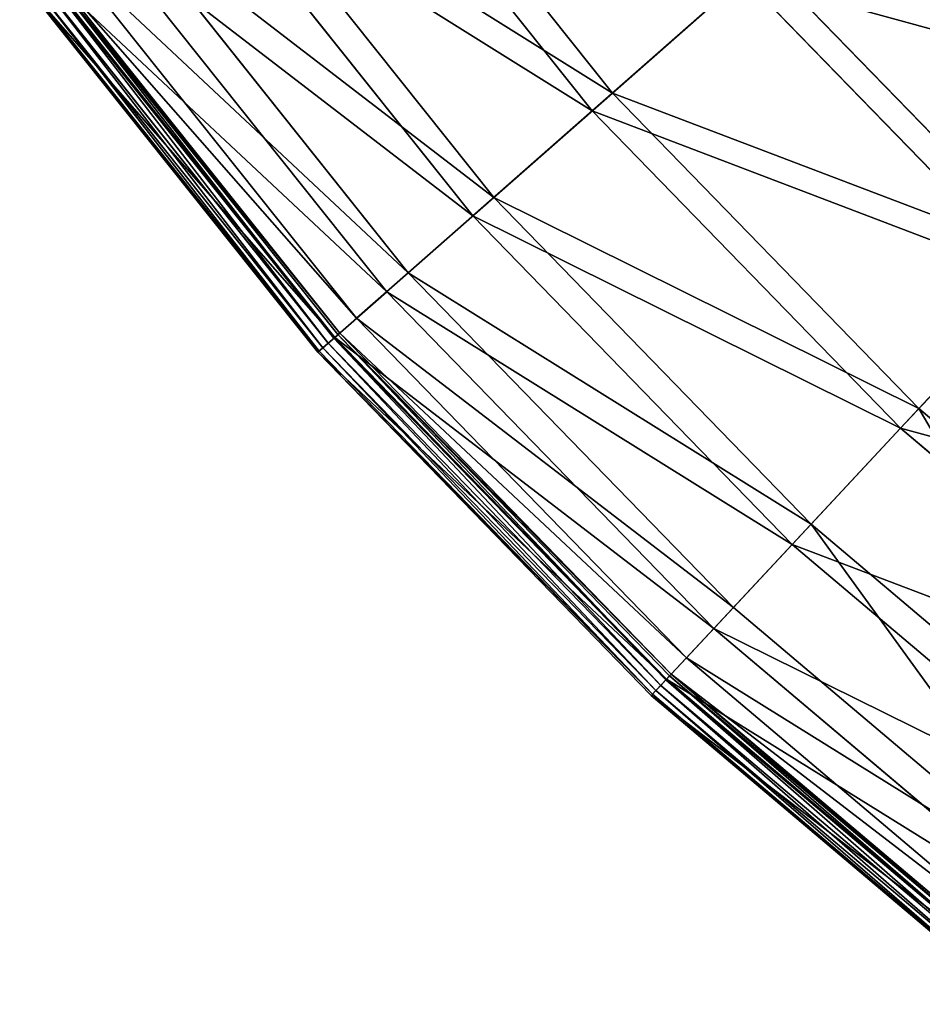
# Model space of a CAD drawing. Extents: x 0 to 335, y 0 to 335.
# Tile 1 of 101: x 31 to 62, y 34 to 68. Entities that reach past the tile are written whole.
import ezdxf

# ---------------------------------------------------------------- set-up
doc = ezdxf.new("R2010")
doc.units = 0
doc.layers.get('0').update_dxf_attribs({"color": 13, "linetype": 'CONTINUOUS'})

# ---------------------------------------------------------------- blocks, each defined once
blk = doc.blocks.new('GROUP_6')
for p, q in [((42.391, 77.463, 62.759), (51.809, 65.643, 62.759)), ((51.114, 65.031, 63.143), (41.64, 76.922, 63.143)), ((37.985, 74.293, 47.606), (47.734, 62.056, 47.606)), ((47.014, 61.422, 47.897), (37.206, 73.732, 47.897)), ((34.807, 72.006, 31.994), (44.795, 59.469, 31.994)), ((44.058, 58.819, 32.19), (34.009, 71.432, 32.19)), ((32.888, 70.625, 16.074), (43.021, 57.907, 16.074)), ((42.24, 57.22, 0.03), (32.044, 70.018, 0.03)), ((42.272, 57.248, 16.173), (32.078, 70.043, 16.173)), ((42.385, 57.347, 0.204), (32.199, 70.13, 0.204)), ((32.264, 70.176, 0.45), (42.444, 57.399, 0.45)), ((51.809, 65.643, 62.759), (56.98, 70.195, 77.308)), ((56.98, 70.195, 77.308), (67.039, 59.84, 77.308)), ((31.638, 69.726, 0.055), (41.865, 56.889, 0.055)), ((31.838, 69.87, -0.025), (42.05, 57.052, -0.025)), ((31.452, 69.592, 0.499), (41.693, 56.738, 0.499)), ((31.496, 69.624, 0.246), (41.734, 56.774, 0.246)), ((51.114, 65.031, 63.143), (56.316, 69.611, 77.78)), ((66.436, 59.194, 77.78), (56.316, 69.611, 77.78)), ((47.734, 62.056, 47.606), (51.809, 65.643, 62.759)), ((51.809, 65.643, 62.759), (62.339, 54.803, 62.759)), ((47.014, 61.422, 47.897), (51.114, 65.031, 63.143)), ((61.708, 54.126, 63.143), (51.114, 65.031, 63.143)), ((44.795, 59.469, 31.994), (47.734, 62.056, 47.606)), ((47.734, 62.056, 47.606), (58.636, 50.834, 47.606)), ((44.058, 58.819, 32.19), (47.014, 61.422, 47.897)), ((57.982, 50.133, 47.897), (47.014, 61.422, 47.897)), ((62.339, 54.803, 62.759), (67.039, 59.84, 77.308)), ((43.021, 57.907, 16.074), (44.795, 59.469, 31.994)), ((44.795, 59.469, 31.994), (55.965, 47.971, 31.994)), ((66.436, 59.194, 77.78), (61.708, 54.126, 63.143)), ((42.272, 57.248, 16.173), (44.058, 58.819, 32.19)), ((55.294, 47.253, 32.19), (44.058, 58.819, 32.19)), ((42.444, 57.399, 0.45), (43.021, 57.907, 16.074)), ((43.021, 57.907, 16.074), (54.352, 46.243, 16.074)), ((41.693, 56.738, 0.499), (42.272, 57.248, 16.173)), ((42.24, 57.22, 0.03), (42.05, 57.052, -0.025)), ((42.385, 57.347, 0.204), (42.24, 57.22, 0.03)), ((53.643, 45.483, 0.03), (42.24, 57.22, 0.03)), ((53.671, 45.513, 16.173), (42.272, 57.248, 16.173)), ((42.444, 57.399, 0.45), (42.385, 57.347, 0.204)), ((53.774, 45.623, 0.204), (42.385, 57.347, 0.204)), ((42.444, 57.399, 0.45), (53.828, 45.681, 0.45)), ((41.734, 56.774, 0.246), (41.865, 56.889, 0.055)), ((41.865, 56.889, 0.055), (42.05, 57.052, -0.025)), ((41.865, 56.889, 0.055), (53.302, 45.117, 0.055)), ((42.05, 57.052, -0.025), (53.47, 45.297, -0.025)), ((41.693, 56.738, 0.499), (41.734, 56.774, 0.246)), ((41.693, 56.738, 0.499), (53.145, 44.95, 0.499)), ((41.734, 56.774, 0.246), (53.183, 44.99, 0.246)), ((58.636, 50.834, 47.606), (62.339, 54.803, 62.759)), ((62.339, 54.803, 62.759), (73.881, 45.047, 62.759)), ((61.708, 54.126, 63.143), (57.982, 50.133, 47.897)), ((73.319, 44.312, 63.143), (61.708, 54.126, 63.143)), ((55.965, 47.971, 31.994), (58.636, 50.834, 47.606)), ((58.636, 50.834, 47.606), (70.585, 40.735, 47.606)), ((57.982, 50.133, 47.897), (55.294, 47.253, 32.19)), ((70.003, 39.973, 47.897), (57.982, 50.133, 47.897)), ((54.352, 46.243, 16.074), (55.965, 47.971, 31.994)), ((55.965, 47.971, 31.994), (68.208, 37.624, 31.994)), ((55.294, 47.253, 32.19), (53.671, 45.513, 16.173)), ((67.611, 36.843, 32.19), (55.294, 47.253, 32.19)), ((53.828, 45.681, 0.45), (54.352, 46.243, 16.074)), ((54.352, 46.243, 16.074), (66.772, 35.746, 16.074)), ((53.828, 45.681, 0.45), (53.774, 45.623, 0.204)), ((53.828, 45.681, 0.45), (66.305, 35.135, 0.45)), ((53.671, 45.513, 16.173), (53.145, 44.95, 0.499)), ((53.643, 45.483, 0.03), (53.47, 45.297, -0.025)), ((53.774, 45.623, 0.204), (53.643, 45.483, 0.03)), ((66.14, 34.919, 0.03), (53.643, 45.483, 0.03)), ((66.166, 34.953, 16.173), (53.671, 45.513, 16.173)), ((66.257, 35.072, 0.204), (53.774, 45.623, 0.204)), ((53.145, 44.95, 0.499), (53.183, 44.99, 0.246)), ((53.183, 44.99, 0.246), (53.302, 45.117, 0.055)), ((53.183, 44.99, 0.246), (65.731, 34.384, 0.246)), ((53.302, 45.117, 0.055), (53.47, 45.297, -0.025)), ((53.302, 45.117, 0.055), (65.837, 34.522, 0.055)), ((53.47, 45.297, -0.025), (65.987, 34.718, -0.025)), ((53.145, 44.95, 0.499), (65.698, 34.34, 0.499))]:
    blk.add_line(p, q)
mesh = blk.add_polyface()
corners = [(42.391, 77.463, 62.759), (56.98, 70.195, 77.308), (51.809, 65.643, 62.759), (47.984, 81.486, 77.308)]
mesh.append_faces([[corners[k] for k in face] for face in [(0, 1, 2), (1, 0, 3)]], dxfattribs={"vtx0": -1})
mesh = blk.add_polyface()
corners = [(56.316, 69.611, 77.78), (41.64, 76.922, 63.143), (51.114, 65.031, 63.143), (47.266, 80.97, 77.78)]
mesh.append_faces([[corners[k] for k in face] for face in [(0, 1, 2), (1, 0, 3)]], dxfattribs={"vtx0": -1})
mesh = blk.add_polyface()
corners = [(37.985, 74.293, 47.606), (51.809, 65.643, 62.759), (47.734, 62.056, 47.606), (42.391, 77.463, 62.759)]
mesh.append_faces([[corners[k] for k in face] for face in [(0, 1, 2), (1, 0, 3)]], dxfattribs={"vtx0": -1})
mesh = blk.add_polyface()
corners = [(51.114, 65.031, 63.143), (37.206, 73.732, 47.897), (47.014, 61.422, 47.897), (41.64, 76.922, 63.143)]
mesh.append_faces([[corners[k] for k in face] for face in [(0, 1, 2), (1, 0, 3)]], dxfattribs={"vtx0": -1})
mesh = blk.add_polyface()
corners = [(56.98, 70.195, 77.308), (72.691, 65.897, 91.112), (67.039, 59.84, 77.308), (63.198, 75.669, 91.112)]
mesh.append_faces([[corners[k] for k in face] for face in [(0, 1, 2), (1, 0, 3)]], dxfattribs={"vtx0": -1})
mesh = blk.add_polyface()
corners = [(72.122, 65.288, 91.669), (56.316, 69.611, 77.78), (66.436, 59.194, 77.78), (62.572, 75.118, 91.669)]
mesh.append_faces([[corners[k] for k in face] for face in [(0, 1, 2), (1, 0, 3)]], dxfattribs={"vtx0": -1})
mesh = blk.add_polyface()
corners = [(34.807, 72.006, 31.994), (47.734, 62.056, 47.606), (44.795, 59.469, 31.994), (37.985, 74.293, 47.606)]
mesh.append_faces([[corners[k] for k in face] for face in [(0, 1, 2), (1, 0, 3)]], dxfattribs={"vtx0": -1})
mesh = blk.add_polyface()
corners = [(47.014, 61.422, 47.897), (34.009, 71.432, 32.19), (44.058, 58.819, 32.19), (37.206, 73.732, 47.897)]
mesh.append_faces([[corners[k] for k in face] for face in [(0, 1, 2), (1, 0, 3)]], dxfattribs={"vtx0": -1})
mesh = blk.add_polyface()
corners = [(32.888, 70.625, 16.074), (44.795, 59.469, 31.994), (43.021, 57.907, 16.074), (34.807, 72.006, 31.994)]
mesh.append_faces([[corners[k] for k in face] for face in [(0, 1, 2), (1, 0, 3)]], dxfattribs={"vtx0": -1})
mesh = blk.add_polyface()
corners = [(44.058, 58.819, 32.19), (32.078, 70.043, 16.173), (42.272, 57.248, 16.173), (34.009, 71.432, 32.19)]
mesh.append_faces([[corners[k] for k in face] for face in [(0, 1, 2), (1, 0, 3)]], dxfattribs={"vtx0": -1})
mesh = blk.add_polyface()
corners = [(32.264, 70.176, 0.45), (43.021, 57.907, 16.074), (42.444, 57.399, 0.45), (32.888, 70.625, 16.074)]
mesh.append_faces([[corners[k] for k in face] for face in [(0, 1, 2), (1, 0, 3)]], dxfattribs={"vtx0": -1})
mesh = blk.add_polyface()
corners = [(42.272, 57.248, 16.173), (31.452, 69.592, 0.499), (41.693, 56.738, 0.499), (32.078, 70.043, 16.173)]
mesh.append_faces([[corners[k] for k in face] for face in [(0, 1, 2), (1, 0, 3)]], dxfattribs={"vtx0": -1})
mesh = blk.add_polyface()
corners = [(32.044, 70.018, 0.03), (42.05, 57.052, -0.025), (31.838, 69.87, -0.025), (42.24, 57.22, 0.03)]
mesh.append_faces([[corners[k] for k in face] for face in [(0, 1, 2), (1, 0, 3)]], dxfattribs={"vtx0": -1})
mesh = blk.add_polyface()
corners = [(32.199, 70.13, 0.204), (42.24, 57.22, 0.03), (32.044, 70.018, 0.03), (42.385, 57.347, 0.204)]
mesh.append_faces([[corners[k] for k in face] for face in [(0, 1, 2), (1, 0, 3)]], dxfattribs={"vtx0": -1})
mesh = blk.add_polyface()
corners = [(32.199, 70.13, 0.204), (42.444, 57.399, 0.45), (42.385, 57.347, 0.204), (32.264, 70.176, 0.45)]
mesh.append_faces([[corners[k] for k in face] for face in [(0, 1, 2), (1, 0, 3)]], dxfattribs={"vtx0": -1})
mesh = blk.add_polyface()
corners = [(51.809, 65.643, 62.759), (67.039, 59.84, 77.308), (62.339, 54.803, 62.759), (56.98, 70.195, 77.308)]
mesh.append_faces([[corners[k] for k in face] for face in [(0, 1, 2), (1, 0, 3)]], dxfattribs={"vtx0": -1})
mesh = blk.add_polyface()
corners = [(31.638, 69.726, 0.055), (41.734, 56.774, 0.246), (31.496, 69.624, 0.246), (41.865, 56.889, 0.055)]
mesh.append_faces([[corners[k] for k in face] for face in [(0, 1, 2), (1, 0, 3)]], dxfattribs={"vtx0": -1})
mesh = blk.add_polyface()
corners = [(31.838, 69.87, -0.025), (41.865, 56.889, 0.055), (31.638, 69.726, 0.055), (42.05, 57.052, -0.025)]
mesh.append_faces([[corners[k] for k in face] for face in [(0, 1, 2), (1, 0, 3)]], dxfattribs={"vtx0": -1})
mesh = blk.add_polyface()
corners = [(31.452, 69.592, 0.499), (41.734, 56.774, 0.246), (41.693, 56.738, 0.499), (31.496, 69.624, 0.246)]
mesh.append_faces([[corners[k] for k in face] for face in [(0, 1, 2), (1, 0, 3)]], dxfattribs={"vtx0": -1})
mesh = blk.add_polyface()
corners = [(66.436, 59.194, 77.78), (51.114, 65.031, 63.143), (61.708, 54.126, 63.143), (56.316, 69.611, 77.78)]
mesh.append_faces([[corners[k] for k in face] for face in [(0, 1, 2), (1, 0, 3)]], dxfattribs={"vtx0": -1})
mesh = blk.add_polyface()
corners = [(47.734, 62.056, 47.606), (62.339, 54.803, 62.759), (58.636, 50.834, 47.606), (51.809, 65.643, 62.759)]
mesh.append_faces([[corners[k] for k in face] for face in [(0, 1, 2), (1, 0, 3)]], dxfattribs={"vtx0": -1})
mesh = blk.add_polyface()
corners = [(61.708, 54.126, 63.143), (47.014, 61.422, 47.897), (57.982, 50.133, 47.897), (51.114, 65.031, 63.143)]
mesh.append_faces([[corners[k] for k in face] for face in [(0, 1, 2), (1, 0, 3)]], dxfattribs={"vtx0": -1})
mesh = blk.add_polyface()
corners = [(44.795, 59.469, 31.994), (58.636, 50.834, 47.606), (55.965, 47.971, 31.994), (47.734, 62.056, 47.606)]
mesh.append_faces([[corners[k] for k in face] for face in [(0, 1, 2), (1, 0, 3)]], dxfattribs={"vtx0": -1})
mesh = blk.add_polyface()
corners = [(57.982, 50.133, 47.897), (44.058, 58.819, 32.19), (55.294, 47.253, 32.19), (47.014, 61.422, 47.897)]
mesh.append_faces([[corners[k] for k in face] for face in [(0, 1, 2), (1, 0, 3)]], dxfattribs={"vtx0": -1})
mesh = blk.add_polyface()
corners = [(67.039, 59.84, 77.308), (73.881, 45.047, 62.759), (62.339, 54.803, 62.759), (78.065, 50.521, 77.308)]
mesh.append_faces([[corners[k] for k in face] for face in [(0, 1, 2), (1, 0, 3)]], dxfattribs={"vtx0": -1})
mesh = blk.add_polyface()
corners = [(43.021, 57.907, 16.074), (55.965, 47.971, 31.994), (54.352, 46.243, 16.074), (44.795, 59.469, 31.994)]
mesh.append_faces([[corners[k] for k in face] for face in [(0, 1, 2), (1, 0, 3)]], dxfattribs={"vtx0": -1})
mesh = blk.add_polyface()
corners = [(77.529, 49.819, 77.78), (61.708, 54.126, 63.143), (73.319, 44.312, 63.143), (66.436, 59.194, 77.78)]
mesh.append_faces([[corners[k] for k in face] for face in [(0, 1, 2), (1, 0, 3)]], dxfattribs={"vtx0": -1})
mesh = blk.add_polyface()
corners = [(55.294, 47.253, 32.19), (42.272, 57.248, 16.173), (53.671, 45.513, 16.173), (44.058, 58.819, 32.19)]
mesh.append_faces([[corners[k] for k in face] for face in [(0, 1, 2), (1, 0, 3)]], dxfattribs={"vtx0": -1})
mesh = blk.add_polyface()
corners = [(42.444, 57.399, 0.45), (54.352, 46.243, 16.074), (53.828, 45.681, 0.45), (43.021, 57.907, 16.074)]
mesh.append_faces([[corners[k] for k in face] for face in [(0, 1, 2), (1, 0, 3)]], dxfattribs={"vtx0": -1})
mesh = blk.add_polyface()
corners = [(53.671, 45.513, 16.173), (41.693, 56.738, 0.499), (53.145, 44.95, 0.499), (42.272, 57.248, 16.173)]
mesh.append_faces([[corners[k] for k in face] for face in [(0, 1, 2), (1, 0, 3)]], dxfattribs={"vtx0": -1})
mesh = blk.add_polyface()
corners = [(42.24, 57.22, 0.03), (53.47, 45.297, -0.025), (42.05, 57.052, -0.025), (53.643, 45.483, 0.03)]
mesh.append_faces([[corners[k] for k in face] for face in [(0, 1, 2), (1, 0, 3)]], dxfattribs={"vtx0": -1})
mesh = blk.add_polyface()
corners = [(42.385, 57.347, 0.204), (53.643, 45.483, 0.03), (42.24, 57.22, 0.03), (53.774, 45.623, 0.204)]
mesh.append_faces([[corners[k] for k in face] for face in [(0, 1, 2), (1, 0, 3)]], dxfattribs={"vtx0": -1})
mesh = blk.add_polyface()
corners = [(42.385, 57.347, 0.204), (53.828, 45.681, 0.45), (53.774, 45.623, 0.204), (42.444, 57.399, 0.45)]
mesh.append_faces([[corners[k] for k in face] for face in [(0, 1, 2), (1, 0, 3)]], dxfattribs={"vtx0": -1})
mesh = blk.add_polyface()
corners = [(41.865, 56.889, 0.055), (53.183, 44.99, 0.246), (41.734, 56.774, 0.246), (53.302, 45.117, 0.055)]
mesh.append_faces([[corners[k] for k in face] for face in [(0, 1, 2), (1, 0, 3)]], dxfattribs={"vtx0": -1})
mesh = blk.add_polyface()
corners = [(42.05, 57.052, -0.025), (53.302, 45.117, 0.055), (41.865, 56.889, 0.055), (53.47, 45.297, -0.025)]
mesh.append_faces([[corners[k] for k in face] for face in [(0, 1, 2), (1, 0, 3)]], dxfattribs={"vtx0": -1})
mesh = blk.add_polyface()
corners = [(41.693, 56.738, 0.499), (53.183, 44.99, 0.246), (53.145, 44.95, 0.499), (41.734, 56.774, 0.246)]
mesh.append_faces([[corners[k] for k in face] for face in [(0, 1, 2), (1, 0, 3)]], dxfattribs={"vtx0": -1})
mesh = blk.add_polyface()
corners = [(62.339, 54.803, 62.759), (70.585, 40.735, 47.606), (58.636, 50.834, 47.606), (73.881, 45.047, 62.759)]
mesh.append_faces([[corners[k] for k in face] for face in [(0, 1, 2), (1, 0, 3)]], dxfattribs={"vtx0": -1})
mesh = blk.add_polyface()
corners = [(73.319, 44.312, 63.143), (57.982, 50.133, 47.897), (70.003, 39.973, 47.897), (61.708, 54.126, 63.143)]
mesh.append_faces([[corners[k] for k in face] for face in [(0, 1, 2), (1, 0, 3)]], dxfattribs={"vtx0": -1})
mesh = blk.add_polyface()
corners = [(58.636, 50.834, 47.606), (68.208, 37.624, 31.994), (55.965, 47.971, 31.994), (70.585, 40.735, 47.606)]
mesh.append_faces([[corners[k] for k in face] for face in [(0, 1, 2), (1, 0, 3)]], dxfattribs={"vtx0": -1})
mesh = blk.add_polyface()
corners = [(70.003, 39.973, 47.897), (55.294, 47.253, 32.19), (67.611, 36.843, 32.19), (57.982, 50.133, 47.897)]
mesh.append_faces([[corners[k] for k in face] for face in [(0, 1, 2), (1, 0, 3)]], dxfattribs={"vtx0": -1})
mesh = blk.add_polyface()
corners = [(54.352, 46.243, 16.074), (68.208, 37.624, 31.994), (66.772, 35.746, 16.074), (55.965, 47.971, 31.994)]
mesh.append_faces([[corners[k] for k in face] for face in [(0, 1, 2), (1, 0, 3)]], dxfattribs={"vtx0": -1})
mesh = blk.add_polyface()
corners = [(67.611, 36.843, 32.19), (53.671, 45.513, 16.173), (66.166, 34.953, 16.173), (55.294, 47.253, 32.19)]
mesh.append_faces([[corners[k] for k in face] for face in [(0, 1, 2), (1, 0, 3)]], dxfattribs={"vtx0": -1})
mesh = blk.add_polyface()
corners = [(53.828, 45.681, 0.45), (66.772, 35.746, 16.074), (66.305, 35.135, 0.45), (54.352, 46.243, 16.074)]
mesh.append_faces([[corners[k] for k in face] for face in [(0, 1, 2), (1, 0, 3)]], dxfattribs={"vtx0": -1})
mesh = blk.add_polyface()
corners = [(53.828, 45.681, 0.45), (66.257, 35.072, 0.204), (53.774, 45.623, 0.204), (66.305, 35.135, 0.45)]
mesh.append_faces([[corners[k] for k in face] for face in [(0, 1, 2), (1, 0, 3)]], dxfattribs={"vtx0": -1})
mesh = blk.add_polyface()
corners = [(66.166, 34.953, 16.173), (53.145, 44.95, 0.499), (65.698, 34.34, 0.499), (53.671, 45.513, 16.173)]
mesh.append_faces([[corners[k] for k in face] for face in [(0, 1, 2), (1, 0, 3)]], dxfattribs={"vtx0": -1})
mesh = blk.add_polyface()
corners = [(53.643, 45.483, 0.03), (65.987, 34.718, -0.025), (53.47, 45.297, -0.025), (66.14, 34.919, 0.03)]
mesh.append_faces([[corners[k] for k in face] for face in [(0, 1, 2), (1, 0, 3)]], dxfattribs={"vtx0": -1})
mesh = blk.add_polyface()
corners = [(53.774, 45.623, 0.204), (66.14, 34.919, 0.03), (53.643, 45.483, 0.03), (66.257, 35.072, 0.204)]
mesh.append_faces([[corners[k] for k in face] for face in [(0, 1, 2), (1, 0, 3)]], dxfattribs={"vtx0": -1})
mesh = blk.add_polyface()
corners = [(65.698, 34.34, 0.499), (53.183, 44.99, 0.246), (65.731, 34.384, 0.246), (53.145, 44.95, 0.499)]
mesh.append_faces([[corners[k] for k in face] for face in [(0, 1, 2), (1, 0, 3)]], dxfattribs={"vtx0": -1})
mesh = blk.add_polyface()
corners = [(53.302, 45.117, 0.055), (65.731, 34.384, 0.246), (53.183, 44.99, 0.246), (65.837, 34.522, 0.055)]
mesh.append_faces([[corners[k] for k in face] for face in [(0, 1, 2), (1, 0, 3)]], dxfattribs={"vtx0": -1})
mesh = blk.add_polyface()
corners = [(53.47, 45.297, -0.025), (65.837, 34.522, 0.055), (53.302, 45.117, 0.055), (65.987, 34.718, -0.025)]
mesh.append_faces([[corners[k] for k in face] for face in [(0, 1, 2), (1, 0, 3)]], dxfattribs={"vtx0": -1})
blk = doc.blocks.new('GROUP_1')
blk.add_blockref('GROUP_6', (0, 0))

msp = doc.modelspace()

# ---------------------------------------------------------------- block references
msp.add_blockref('GROUP_1', (0, 0))

doc.saveas('drawing.dxf')
